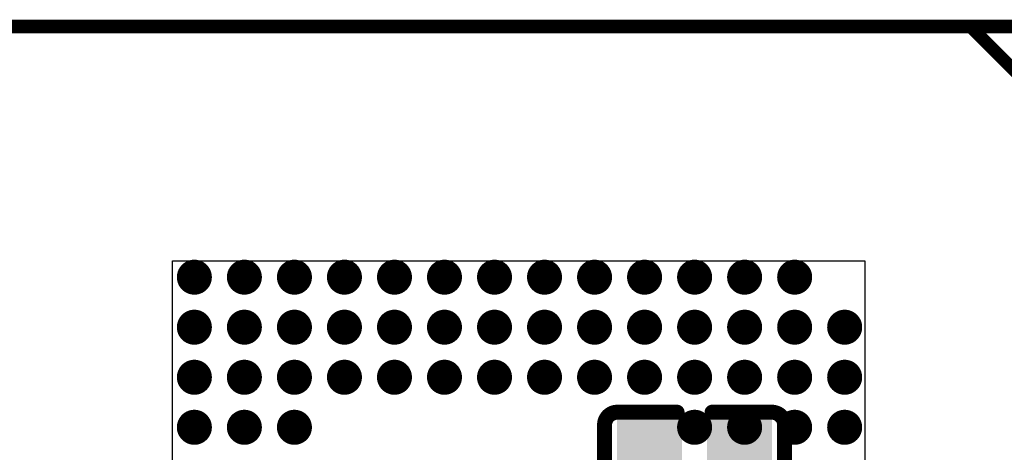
# Model space of a CAD drawing. Header units: millimetres. Extents: x -47 to 199, y -56 to 203.
# Tile 142 of 157: x 90.59 to 100.44, y 170.95 to 175.27. Entities that reach past the tile are written whole.
import ezdxf

# ---------------------------------------------------------------- set-up
doc = ezdxf.new("R2010")
doc.units = ezdxf.units.MM
doc.header["$LTSCALE"] = 1.21
doc.header["$MEASUREMENT"] = 0
doc.layers.get('0').update_dxf_attribs({"linetype": 'CONTINUOUS'})
for name, color, linetype in [('BottomLayer', 5, 'CONTINUOUS'), ('BottomOverlay', 54, 'CONTINUOUS'), ('BottomPaste', 16, 'CONTINUOUS'), ('BottomSolder', 6, 'CONTINUOUS'), ('TopLayer', 1, 'CONTINUOUS'), ('TopOverlay', 2, 'CONTINUOUS'), ('TopPaste', 8, 'CONTINUOUS'), ('TopSolder', 216, 'CONTINUOUS')]:
    doc.layers.add(name, color=color, linetype=linetype)

# ---------------------------------------------------------------- blocks, each defined once
blk = doc.blocks.new('C0402_B_212')
at = {"layer": 'BottomLayer'}
for points in [[(-0.02855, -0.01083), (-0.00689, -0.01083), (-0.02855, 0.01083), (-0.00689, 0.01083)], [(0.00689, -0.01083), (0.02855, -0.01083), (0.00689, 0.01083), (0.02855, 0.01083)]]:
    blk.add_solid(points, dxfattribs=at)
at = {"layer": 'BottomOverlay', "const_width": 0.00591}
for points in [[(-0.03543, 0.01076, -0.414214), (-0.03043, 0.01576)], [(0.03043, 0.01576, -0.414214), (0.03543, 0.01076)], [(-0.03043, -0.01575, -0.414214), (-0.03543, -0.01075)], [(0.03543, -0.01075, -0.414214), (0.03043, -0.01575)]]:
    blk.add_lwpolyline(points, format="xyb", dxfattribs=at)
for points in [[(-0.03043, 0.01576), (-0.0069, 0.01576)], [(0.0069, 0.01576), (0.03043, 0.01576)], [(-0.03543, 0.01076), (-0.03543, -0.01075)], [(0.03543, -0.01075), (0.03543, 0.01076)], [(-0.03043, -0.01575), (-0.0069, -0.01575)], [(0.0069, -0.01575), (0.03043, -0.01575)]]:
    blk.add_lwpolyline(points, dxfattribs=at)
at = {"layer": 'BottomOverlay', "const_width": 0.00296}
for points in [[(-0.03191, 0.01576, 1), (-0.02895, 0.01576, 1)], [(-0.03191, 0.01576, 1), (-0.02895, 0.01576, 1)], [(-0.00838, 0.01576, 1), (-0.00542, 0.01576, 1)], [(0.00542, 0.01576, 1), (0.00838, 0.01576, 1)], [(0.02895, 0.01576, 1), (0.03191, 0.01576, 1)], [(0.02895, 0.01576, 1), (0.03191, 0.01576, 1)], [(-0.03691, 0.01076, 1), (-0.03395, 0.01076, 1)], [(-0.03691, 0.01076, 1), (-0.03395, 0.01076, 1)], [(0.03395, 0.01076, 1), (0.03691, 0.01076, 1)], [(0.03395, 0.01076, 1), (0.03691, 0.01076, 1)], [(-0.03691, -0.01075, 1), (-0.03395, -0.01075, 1)], [(-0.03691, -0.01075, 1), (-0.03395, -0.01075, 1)], [(0.03395, -0.01075, 1), (0.03691, -0.01075, 1)], [(0.03395, -0.01075, 1), (0.03691, -0.01075, 1)], [(-0.03191, -0.01575, 1), (-0.02895, -0.01575, 1)], [(-0.03191, -0.01575, 1), (-0.02895, -0.01575, 1)], [(-0.00838, -0.01575, 1), (-0.00542, -0.01575, 1)], [(0.00542, -0.01575, 1), (0.00838, -0.01575, 1)], [(0.02895, -0.01575, 1), (0.03191, -0.01575, 1)], [(0.02895, -0.01575, 1), (0.03191, -0.01575, 1)]]:
    blk.add_lwpolyline(points, format="xyb", close=True, dxfattribs=at)
at = {"layer": 'BottomPaste'}
for points in [[(-0.02855, -0.01083), (-0.00689, -0.01083), (-0.02855, 0.01083), (-0.00689, 0.01083)], [(0.00689, -0.01083), (0.02855, -0.01083), (0.00689, 0.01083), (0.02855, 0.01083)]]:
    blk.add_solid(points, dxfattribs=at)
at = {"layer": 'BottomSolder'}
for points in [[(-0.03052, -0.0128), (-0.00493, -0.0128), (-0.03052, 0.0128), (-0.00493, 0.0128)], [(0.00493, -0.0128), (0.03052, -0.0128), (0.00493, 0.0128), (0.03052, 0.0128)]]:
    blk.add_solid(points, dxfattribs=at)
blk = doc.blocks.new('BGA153_13R00X11R50X0R90_2L_403')
at = {"layer": 'TopLayer', "const_width": 0.0059}
for points in [[(-0.11122, 0.12795, 1), (-0.10532, 0.12795, 1)], [(-0.09153, 0.12795, 1), (-0.08563, 0.12795, 1)], [(-0.07185, 0.12795, 1), (-0.06595, 0.12795, 1)], [(-0.1309, 0.10827, 1), (-0.125, 0.10827, 1)], [(-0.11122, 0.10827, 1), (-0.10532, 0.10827, 1)], [(-0.09153, 0.10827, 1), (-0.08563, 0.10827, 1)], [(-0.07185, 0.10827, 1), (-0.06595, 0.10827, 1)], [(-0.1309, 0.08858, 1), (-0.125, 0.08858, 1)], [(-0.11122, 0.08858, 1), (-0.10532, 0.08858, 1)], [(-0.09153, 0.08858, 1), (-0.08563, 0.08858, 1)], [(-0.07185, 0.08858, 1), (-0.06595, 0.08858, 1)], [(-0.1309, 0.0689, 1), (-0.125, 0.0689, 1)], [(-0.11122, 0.0689, 1), (-0.10532, 0.0689, 1)], [(-0.09153, 0.0689, 1), (-0.08563, 0.0689, 1)], [(-0.07185, 0.0689, 1), (-0.06595, 0.0689, 1)], [(-0.1309, 0.04921, 1), (-0.125, 0.04921, 1)], [(-0.11122, 0.04921, 1), (-0.10532, 0.04921, 1)], [(-0.09153, 0.04921, 1), (-0.08563, 0.04921, 1)], [(-0.1309, 0.02953, 1), (-0.125, 0.02953, 1)], [(-0.11122, 0.02953, 1), (-0.10532, 0.02953, 1)], [(-0.09153, 0.02953, 1), (-0.08563, 0.02953, 1)], [(-0.1309, 0.00984, 1), (-0.125, 0.00984, 1)], [(-0.11122, 0.00984, 1), (-0.10532, 0.00984, 1)], [(-0.09153, 0.00984, 1), (-0.08563, 0.00984, 1)], [(-0.1309, -0.00984, 1), (-0.125, -0.00984, 1)], [(-0.11122, -0.00984, 1), (-0.10532, -0.00984, 1)], [(-0.09153, -0.00984, 1), (-0.08563, -0.00984, 1)], [(-0.1309, -0.02953, 1), (-0.125, -0.02953, 1)], [(-0.11122, -0.02953, 1), (-0.10532, -0.02953, 1)], [(-0.09153, -0.02953, 1), (-0.08563, -0.02953, 1)], [(-0.1309, -0.04921, 1), (-0.125, -0.04921, 1)], [(-0.11122, -0.04921, 1), (-0.10532, -0.04921, 1)], [(-0.09153, -0.04921, 1), (-0.08563, -0.04921, 1)], [(-0.1309, -0.0689, 1), (-0.125, -0.0689, 1)], [(-0.11122, -0.0689, 1), (-0.10532, -0.0689, 1)], [(-0.09153, -0.0689, 1), (-0.08563, -0.0689, 1)], [(-0.1309, -0.08858, 1), (-0.125, -0.08858, 1)], [(-0.11122, -0.08858, 1), (-0.10532, -0.08858, 1)], [(-0.09153, -0.08858, 1), (-0.08563, -0.08858, 1)], [(-0.07185, -0.08858, 1), (-0.06595, -0.08858, 1)], [(-0.1309, -0.10827, 1), (-0.125, -0.10827, 1)], [(-0.11122, -0.10827, 1), (-0.10532, -0.10827, 1)], [(-0.09153, -0.10827, 1), (-0.08563, -0.10827, 1)], [(-0.07185, -0.10827, 1), (-0.06595, -0.10827, 1)], [(-0.1309, -0.12795, 1), (-0.125, -0.12795, 1)], [(-0.11122, -0.12795, 1), (-0.10532, -0.12795, 1)], [(-0.09153, -0.12795, 1), (-0.08563, -0.12795, 1)], [(-0.07185, -0.12795, 1), (-0.06595, -0.12795, 1)]]:
    blk.add_lwpolyline(points, format="xyb", close=True, dxfattribs=at)
at = {"layer": 'TopOverlay'}
for points, const_width in [([(-0.22874, 0.25827), (-0.22874, -0.25827)], 0.001), ([(-0.17808, 0.22591), (-0.22595, 0.17804)], 0.005), ([(-0.22638, 0.21654), (-0.22638, -0.25591)], 0.005)]:
    blk.add_lwpolyline(points, dxfattribs=dict(at, const_width=const_width))
at = {"layer": 'TopOverlay', "const_width": 0.0025}
blk.add_lwpolyline([(-0.2272, 0.17804, 1), (-0.2247, 0.17804, 1)], format="xyb", close=True, dxfattribs=at)
at = {"layer": 'TopPaste', "const_width": 0.0059}
for points in [[(-0.11122, 0.12795, 1), (-0.10532, 0.12795, 1)], [(-0.09153, 0.12795, 1), (-0.08563, 0.12795, 1)], [(-0.07185, 0.12795, 1), (-0.06595, 0.12795, 1)], [(-0.1309, 0.10827, 1), (-0.125, 0.10827, 1)], [(-0.11122, 0.10827, 1), (-0.10532, 0.10827, 1)], [(-0.09153, 0.10827, 1), (-0.08563, 0.10827, 1)], [(-0.07185, 0.10827, 1), (-0.06595, 0.10827, 1)], [(-0.1309, 0.08858, 1), (-0.125, 0.08858, 1)], [(-0.11122, 0.08858, 1), (-0.10532, 0.08858, 1)], [(-0.09153, 0.08858, 1), (-0.08563, 0.08858, 1)], [(-0.07185, 0.08858, 1), (-0.06595, 0.08858, 1)], [(-0.1309, 0.0689, 1), (-0.125, 0.0689, 1)], [(-0.11122, 0.0689, 1), (-0.10532, 0.0689, 1)], [(-0.09153, 0.0689, 1), (-0.08563, 0.0689, 1)], [(-0.07185, 0.0689, 1), (-0.06595, 0.0689, 1)], [(-0.1309, 0.04921, 1), (-0.125, 0.04921, 1)], [(-0.11122, 0.04921, 1), (-0.10532, 0.04921, 1)], [(-0.09153, 0.04921, 1), (-0.08563, 0.04921, 1)], [(-0.1309, 0.02953, 1), (-0.125, 0.02953, 1)], [(-0.11122, 0.02953, 1), (-0.10532, 0.02953, 1)], [(-0.09153, 0.02953, 1), (-0.08563, 0.02953, 1)], [(-0.1309, 0.00984, 1), (-0.125, 0.00984, 1)], [(-0.11122, 0.00984, 1), (-0.10532, 0.00984, 1)], [(-0.09153, 0.00984, 1), (-0.08563, 0.00984, 1)], [(-0.1309, -0.00984, 1), (-0.125, -0.00984, 1)], [(-0.11122, -0.00984, 1), (-0.10532, -0.00984, 1)], [(-0.09153, -0.00984, 1), (-0.08563, -0.00984, 1)], [(-0.1309, -0.02953, 1), (-0.125, -0.02953, 1)], [(-0.11122, -0.02953, 1), (-0.10532, -0.02953, 1)], [(-0.09153, -0.02953, 1), (-0.08563, -0.02953, 1)], [(-0.1309, -0.04921, 1), (-0.125, -0.04921, 1)], [(-0.11122, -0.04921, 1), (-0.10532, -0.04921, 1)], [(-0.09153, -0.04921, 1), (-0.08563, -0.04921, 1)], [(-0.1309, -0.0689, 1), (-0.125, -0.0689, 1)], [(-0.11122, -0.0689, 1), (-0.10532, -0.0689, 1)], [(-0.09153, -0.0689, 1), (-0.08563, -0.0689, 1)], [(-0.1309, -0.08858, 1), (-0.125, -0.08858, 1)], [(-0.11122, -0.08858, 1), (-0.10532, -0.08858, 1)], [(-0.09153, -0.08858, 1), (-0.08563, -0.08858, 1)], [(-0.07185, -0.08858, 1), (-0.06595, -0.08858, 1)], [(-0.1309, -0.10827, 1), (-0.125, -0.10827, 1)], [(-0.11122, -0.10827, 1), (-0.10532, -0.10827, 1)], [(-0.09153, -0.10827, 1), (-0.08563, -0.10827, 1)], [(-0.07185, -0.10827, 1), (-0.06595, -0.10827, 1)], [(-0.1309, -0.12795, 1), (-0.125, -0.12795, 1)], [(-0.11122, -0.12795, 1), (-0.10532, -0.12795, 1)], [(-0.09153, -0.12795, 1), (-0.08563, -0.12795, 1)], [(-0.07185, -0.12795, 1), (-0.06595, -0.12795, 1)]]:
    blk.add_lwpolyline(points, format="xyb", close=True, dxfattribs=at)
at = {"layer": 'TopSolder', "const_width": 0.00689}
for points in [[(-0.11171, 0.12795, 1), (-0.10482, 0.12795, 1)], [(-0.09202, 0.12795, 1), (-0.08513, 0.12795, 1)], [(-0.07234, 0.12795, 1), (-0.06545, 0.12795, 1)], [(-0.1314, 0.10827, 1), (-0.12451, 0.10827, 1)], [(-0.11171, 0.10827, 1), (-0.10483, 0.10827, 1)], [(-0.09202, 0.10827, 1), (-0.08513, 0.10827, 1)], [(-0.07234, 0.10827, 1), (-0.06545, 0.10827, 1)], [(-0.13139, 0.08858, 1), (-0.1245, 0.08858, 1)], [(-0.11171, 0.08858, 1), (-0.10482, 0.08858, 1)], [(-0.09202, 0.08858, 1), (-0.08513, 0.08858, 1)], [(-0.07234, 0.08858, 1), (-0.06545, 0.08858, 1)], [(-0.1314, 0.0689, 1), (-0.12451, 0.0689, 1)], [(-0.11171, 0.0689, 1), (-0.10482, 0.0689, 1)], [(-0.09202, 0.0689, 1), (-0.08513, 0.0689, 1)], [(-0.07234, 0.0689, 1), (-0.06545, 0.0689, 1)], [(-0.13139, 0.04921, 1), (-0.1245, 0.04921, 1)], [(-0.11171, 0.04921, 1), (-0.10482, 0.04921, 1)], [(-0.09202, 0.04921, 1), (-0.08513, 0.04921, 1)], [(-0.13139, 0.02953, 1), (-0.1245, 0.02953, 1)], [(-0.11171, 0.02953, 1), (-0.10482, 0.02953, 1)], [(-0.09202, 0.02953, 1), (-0.08513, 0.02953, 1)], [(-0.13139, 0.00984, 1), (-0.1245, 0.00984, 1)], [(-0.11171, 0.00984, 1), (-0.10482, 0.00984, 1)], [(-0.09202, 0.00984, 1), (-0.08513, 0.00984, 1)], [(-0.13139, -0.00984, 1), (-0.1245, -0.00984, 1)], [(-0.11171, -0.00984, 1), (-0.10482, -0.00984, 1)], [(-0.09202, -0.00984, 1), (-0.08513, -0.00984, 1)], [(-0.13139, -0.02953, 1), (-0.1245, -0.02953, 1)], [(-0.11171, -0.02953, 1), (-0.10483, -0.02953, 1)], [(-0.09202, -0.02953, 1), (-0.08513, -0.02953, 1)], [(-0.13139, -0.04921, 1), (-0.1245, -0.04921, 1)], [(-0.11171, -0.04921, 1), (-0.10482, -0.04921, 1)], [(-0.09202, -0.04921, 1), (-0.08513, -0.04921, 1)], [(-0.1314, -0.0689, 1), (-0.12451, -0.0689, 1)], [(-0.11171, -0.0689, 1), (-0.10483, -0.0689, 1)], [(-0.09202, -0.0689, 1), (-0.08513, -0.0689, 1)], [(-0.13139, -0.08858, 1), (-0.1245, -0.08858, 1)], [(-0.11171, -0.08858, 1), (-0.10482, -0.08858, 1)], [(-0.09202, -0.08858, 1), (-0.08513, -0.08858, 1)], [(-0.07234, -0.08858, 1), (-0.06545, -0.08858, 1)], [(-0.1314, -0.10827, 1), (-0.12451, -0.10827, 1)], [(-0.11171, -0.10827, 1), (-0.10483, -0.10827, 1)], [(-0.09202, -0.10827, 1), (-0.08513, -0.10827, 1)], [(-0.07234, -0.10827, 1), (-0.06545, -0.10827, 1)], [(-0.13139, -0.12795, 1), (-0.1245, -0.12795, 1)], [(-0.11171, -0.12795, 1), (-0.10482, -0.12795, 1)], [(-0.09202, -0.12795, 1), (-0.08513, -0.12795, 1)], [(-0.07234, -0.12795, 1), (-0.06545, -0.12795, 1)]]:
    blk.add_lwpolyline(points, format="xyb", close=True, dxfattribs=at)

msp = doc.modelspace()

# ---------------------------------------------------------------- linework, layer by layer
at = {"layer": 'TopLayer'}
for p, q in [((92.1225, 165.9716), (92.1225, 172.8616)), ((92.1225, 172.8616), (99.0425, 172.8616)), ((99.0425, 172.8616), (99.0425, 165.9716))]:
    msp.add_line(p, q, dxfattribs=at)

# ---------------------------------------------------------------- block references
at = {"xscale": 25.4, "yscale": 25.4, "zscale": 25.4, "rotation": 270}
msp.add_blockref('BGA153_13R00X11R50X0R90_2L_403', (95.5905, 169.4486), dxfattribs=at)
at = {"xscale": 25.4, "yscale": 25.4, "zscale": 25.4}
msp.add_blockref('C0402_B_212', (97.3405, 170.9486), dxfattribs=at)

doc.saveas('drawing.dxf')
